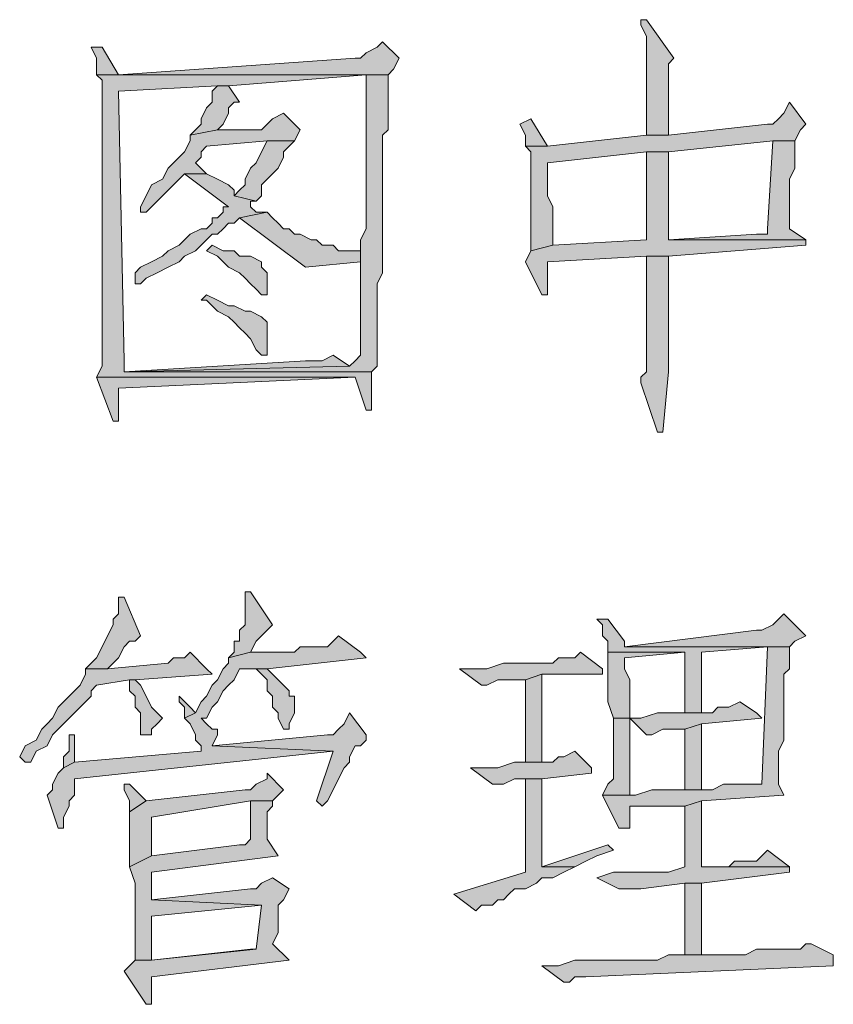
# Model space of a CAD drawing. Extents: x 566443 to 590371, y 3845226 to 3876576.
# Tile 20 of 221: x 586406 to 586412, y 3853882 to 3853890. Entities that reach past the tile are written whole.
import ezdxf

# ---------------------------------------------------------------- set-up
doc = ezdxf.new("R2010")
doc.units = 0
doc.layers.add('C00-00-00', color=7, linetype='CONTINUOUS')

msp = doc.modelspace()

# ---------------------------------------------------------------- hatches: boundary and pattern name
at = {"layer": 'C00-00-00'}
h = msp.add_hatch(color=256, dxfattribs=at)
h.dxf.hatch_style = 2
h.paths.add_polyline_path([(586410.5222, 3853889.7673), (586410.4799, 3853889.7673), (586410.4799, 3853889.7249), (586410.5222, 3853889.6403), (586410.5222, 3853888.8783), (586410.6916, 3853888.8783), (586410.6916, 3853889.0899), (586410.6916, 3853889.1323), (586410.6916, 3853889.4286), (586410.7339, 3853889.4709)])
h = msp.add_hatch(color=256, dxfattribs=at)
h.dxf.hatch_style = 2
h.paths.add_polyline_path([(586406.3312, 3853889.5556), (586406.2466, 3853889.5556), (586406.2889, 3853889.4709), (586406.2889, 3853889.3439), (586408.3632, 3853889.3439), (586408.3632, 3853888.1586), (586408.3209, 3853888.0739), (586408.3209, 3853887.6083), (586408.3209, 3853887.5659), (586408.3209, 3853887.1849), (586408.2786, 3853887.1426), (586408.2362, 3853887.1003), (586406.5006, 3853887.0579), (586408.4056, 3853887.0579), (586408.4479, 3853887.1003), (586408.4479, 3853887.7353), (586408.4902, 3853887.8199), (586408.4902, 3853888.8783), (586408.5326, 3853888.9206), (586408.5326, 3853889.3439), (586406.4582, 3853889.3439)])
h = msp.add_hatch(color=256, dxfattribs=at)
h.dxf.hatch_style = 2
h.paths.add_polyline_path([(586408.4902, 3853889.5979), (586408.4479, 3853889.5556), (586408.3632, 3853889.5133), (586408.3209, 3853889.4709), (586408.2786, 3853889.4709), (586406.4582, 3853889.3439), (586408.5326, 3853889.3439), (586408.5749, 3853889.3863), (586408.6172, 3853889.4709)])
h = msp.add_hatch(color=256, dxfattribs=at)
h.dxf.hatch_style = 2
h.paths.add_polyline_path([(586406.2889, 3853889.3439), (586406.3312, 3853889.3016), (586406.3312, 3853887.5659), (586406.3312, 3853887.4813), (586406.3312, 3853887.1003), (586406.2889, 3853887.0156), (586408.2786, 3853887.0156), (586408.3632, 3853886.7616), (586408.4056, 3853886.7616), (586408.4056, 3853886.8039), (586408.4056, 3853887.0579), (586406.5006, 3853887.0579), (586406.5006, 3853887.1426), (586406.4582, 3853889.2169), (586407.2202, 3853889.2593), (586407.3049, 3853889.2593), (586408.3632, 3853889.3439)])
h = msp.add_hatch(color=256, dxfattribs=at)
h.dxf.hatch_style = 2
h.paths.add_polyline_path([(586407.3049, 3853889.2593), (586407.2202, 3853889.2593), (586407.1779, 3853889.2169), (586407.1779, 3853889.1323), (586407.1356, 3853889.0899), (586407.0932, 3853889.0053), (586407.0932, 3853888.9629), (586407.0509, 3853888.9206), (586407.0086, 3853888.8783), (586407.2202, 3853888.9206), (586407.2626, 3853888.9629), (586407.3049, 3853889.0476), (586407.3049, 3853889.0899), (586407.3472, 3853889.1323), (586407.3896, 3853889.1323)])
h = msp.add_hatch(color=256, dxfattribs=at)
h.dxf.hatch_style = 2
h.paths.add_polyline_path([(586411.6229, 3853889.1323), (586411.5806, 3853889.0476), (586411.5382, 3853889.0053), (586411.4959, 3853888.9629), (586411.4536, 3853888.9629), (586410.6916, 3853888.8783), (586410.5222, 3853888.8783), (586409.7602, 3853888.7936), (586409.5909, 3853888.7936), (586409.6332, 3853888.7513), (586409.6332, 3853887.9893), (586409.8026, 3853888.0316), (586409.8026, 3853888.3279), (586409.7602, 3853888.4126), (586409.7602, 3853888.6666), (586410.5222, 3853888.7513), (586410.6916, 3853888.7513), (586411.4959, 3853888.8359), (586411.6652, 3853888.8359), (586411.7076, 3853888.9206), (586411.7499, 3853888.9629)])
h = msp.add_hatch(color=256, dxfattribs=at)
h.dxf.hatch_style = 2
h.paths.add_polyline_path([(586407.7282, 3853889.0476), (586407.6436, 3853889.0053), (586407.6012, 3853888.9629), (586407.5589, 3853888.9206), (586407.2202, 3853888.9206), (586407.0086, 3853888.8783), (586407.0086, 3853888.8359), (586406.9662, 3853888.7513), (586406.9239, 3853888.7089), (586406.8816, 3853888.6666), (586406.8392, 3853888.6243), (586406.7969, 3853888.5396), (586406.7122, 3853888.4973), (586406.6699, 3853888.4126), (586406.6276, 3853888.3279), (586406.6276, 3853888.2856), (586406.6699, 3853888.2856), (586406.7122, 3853888.3279), (586406.7969, 3853888.4126), (586406.8392, 3853888.4549), (586406.8816, 3853888.4973), (586406.9662, 3853888.5819), (586407.1356, 3853888.5819), (586407.0509, 3853888.6666), (586407.0932, 3853888.7089), (586407.0932, 3853888.7513), (586407.1356, 3853888.7936), (586407.6012, 3853888.8359), (586407.8129, 3853888.8359), (586407.8552, 3853888.9206)])
h = msp.add_hatch(color=256, dxfattribs=at)
h.dxf.hatch_style = 2
h.paths.add_polyline_path([(586409.6332, 3853889.0053), (586409.5486, 3853888.9629), (586409.5909, 3853888.8783), (586409.5909, 3853888.7936), (586409.7602, 3853888.7936)])
h = msp.add_hatch(color=256, dxfattribs=at)
h.dxf.hatch_style = 2
h.paths.add_polyline_path([(586407.8129, 3853888.8359), (586407.6012, 3853888.8359), (586407.5589, 3853888.7513), (586407.5166, 3853888.6666), (586407.4742, 3853888.6243), (586407.4319, 3853888.5396), (586407.4319, 3853888.4973), (586407.3896, 3853888.4549), (586407.3472, 3853888.4126), (586407.5166, 3853888.3703), (586407.5589, 3853888.4126), (586407.5589, 3853888.4973), (586407.6012, 3853888.5396), (586407.6436, 3853888.5819), (586407.6859, 3853888.6243), (586407.7282, 3853888.7089), (586407.7282, 3853888.7513), (586407.7706, 3853888.7936)])
h = msp.add_hatch(color=256, dxfattribs=at)
h.dxf.hatch_style = 2
h.paths.add_polyline_path([(586411.6652, 3853888.8359), (586411.4959, 3853888.8359), (586411.4536, 3853888.1586), (586411.4536, 3853888.1163), (586411.3689, 3853888.1163), (586410.6916, 3853888.0739), (586411.7499, 3853888.0739), (586411.6229, 3853888.1586), (586411.6229, 3853888.5396), (586411.6652, 3853888.6243)])
h = msp.add_hatch(color=256, dxfattribs=at)
h.dxf.hatch_style = 2
h.paths.add_polyline_path([(586410.6916, 3853888.7513), (586410.5222, 3853888.7513), (586410.5222, 3853888.6666), (586410.5222, 3853888.0739), (586409.8026, 3853888.0316), (586409.6332, 3853887.9893), (586409.5909, 3853887.9046), (586409.7179, 3853887.6506), (586409.7602, 3853887.6506), (586409.7602, 3853887.7353), (586409.7602, 3853887.9046), (586410.5222, 3853887.9469), (586410.6916, 3853887.9469), (586411.7499, 3853888.0316), (586411.7499, 3853888.0739), (586410.6916, 3853888.0739), (586410.6916, 3853888.3279), (586410.6916, 3853888.4126)])
h = msp.add_hatch(color=256, dxfattribs=at)
h.dxf.hatch_style = 2
h.paths.add_polyline_path([(586407.1356, 3853888.5819), (586406.9662, 3853888.5819), (586407.3049, 3853888.3279), (586407.2626, 3853888.3279), (586407.2626, 3853888.2856), (586407.2202, 3853888.2433), (586407.1779, 3853888.2433), (586407.1779, 3853888.2009), (586407.1356, 3853888.1586), (586407.0932, 3853888.1586), (586407.0086, 3853888.1163), (586406.9662, 3853888.0739), (586406.9239, 3853888.0316), (586406.8392, 3853887.9893), (586406.7969, 3853887.9469), (586406.7122, 3853887.9046), (586406.6276, 3853887.8623), (586406.5852, 3853887.8199), (586406.5852, 3853887.7353), (586406.6276, 3853887.7353), (586406.6699, 3853887.7776), (586406.7546, 3853887.8199), (586406.8392, 3853887.8623), (586406.9239, 3853887.9046), (586406.9662, 3853887.9469), (586407.0509, 3853887.9893), (586407.0932, 3853888.0316), (586407.1356, 3853888.0739), (586407.1779, 3853888.1163), (586407.2202, 3853888.1163), (586407.2626, 3853888.1586), (586407.3049, 3853888.2009), (586407.3472, 3853888.2009), (586407.3896, 3853888.2433), (586407.6012, 3853888.2856), (586407.5166, 3853888.2856), (586407.4742, 3853888.3279), (586407.4742, 3853888.3703), (586407.5166, 3853888.3703), (586407.3472, 3853888.4126), (586407.3472, 3853888.4549), (586407.3049, 3853888.4973), (586407.2202, 3853888.5396)])
h = msp.add_hatch(color=256, dxfattribs=at)
h.dxf.hatch_style = 2
h.paths.add_polyline_path([(586407.6012, 3853888.2856), (586407.3896, 3853888.2433), (586407.8976, 3853887.8623), (586408.3209, 3853887.9046), (586408.3209, 3853887.9893), (586408.2362, 3853887.9893), (586408.1516, 3853887.9893), (586408.1092, 3853888.0316), (586408.0246, 3853888.0316), (586407.9822, 3853888.0739), (586407.9399, 3853888.0739), (586407.8552, 3853888.1163), (586407.8129, 3853888.1163), (586407.7706, 3853888.1586), (586407.7282, 3853888.1586), (586407.6859, 3853888.2009), (586407.6436, 3853888.2433)])
h = msp.add_hatch(color=256, dxfattribs=at)
h.dxf.hatch_style = 2
h.paths.add_polyline_path([(586407.1779, 3853888.0316), (586407.1356, 3853887.9893), (586407.2202, 3853887.9469), (586407.2626, 3853887.9046), (586407.3049, 3853887.8623), (586407.3896, 3853887.8199), (586407.4319, 3853887.7776), (586407.4742, 3853887.7353), (586407.5166, 3853887.6929), (586407.5589, 3853887.6506), (586407.6012, 3853887.6506), (586407.6012, 3853887.6929), (586407.6012, 3853887.8199), (586407.5589, 3853887.8623), (586407.5589, 3853887.9046), (586407.4742, 3853887.9469), (586407.3896, 3853887.9469), (586407.3472, 3853887.9893), (586407.2626, 3853887.9893)])
h = msp.add_hatch(color=256, dxfattribs=at)
h.dxf.hatch_style = 2
h.paths.add_polyline_path([(586410.6916, 3853887.9469), (586410.5222, 3853887.9469), (586410.5222, 3853887.8623), (586410.5222, 3853887.0579), (586410.4799, 3853887.0156), (586410.4799, 3853886.9733), (586410.6069, 3853886.5923), (586410.6492, 3853886.5923), (586410.6916, 3853887.0579), (586410.6916, 3853887.2273), (586410.6916, 3853887.3119)])
h = msp.add_hatch(color=256, dxfattribs=at)
h.dxf.hatch_style = 2
h.paths.add_polyline_path([(586407.1356, 3853887.6506), (586407.0932, 3853887.6083), (586407.1356, 3853887.6083), (586407.1779, 3853887.5659), (586407.2202, 3853887.5236), (586407.3049, 3853887.4813), (586407.3472, 3853887.4389), (586407.3896, 3853887.3966), (586407.4319, 3853887.3543), (586407.4742, 3853887.3119), (586407.5166, 3853887.2273), (586407.5589, 3853887.1849), (586407.6012, 3853887.1849), (586407.6012, 3853887.2696), (586407.6012, 3853887.4389), (586407.5589, 3853887.4813), (586407.4742, 3853887.5236), (586407.4319, 3853887.5236), (586407.3472, 3853887.5659), (586407.3049, 3853887.5659), (586407.2202, 3853887.6083)])
h = msp.add_hatch(color=256, dxfattribs=at)
h.dxf.hatch_style = 2
h.paths.add_polyline_path([(586408.1092, 3853887.1849), (586408.0246, 3853887.1426), (586407.8976, 3853887.1426), (586406.5006, 3853887.0579), (586408.2362, 3853887.1003)])
h = msp.add_hatch(color=256, dxfattribs=at)
h.dxf.hatch_style = 2
h.paths.add_polyline_path([(586406.2889, 3853887.0156), (586406.4159, 3853886.6769), (586406.4582, 3853886.6769), (586406.4582, 3853886.9309), (586408.2786, 3853887.0156)])
h = msp.add_hatch(color=256, dxfattribs=at)
h.dxf.hatch_style = 2
h.paths.add_polyline_path([(586406.4582, 3853885.3223), (586406.4582, 3853885.1953), (586406.4159, 3853885.1529), (586406.4159, 3853885.1106), (586406.3736, 3853885.0259), (586406.3312, 3853884.9413), (586406.2889, 3853884.8566), (586406.2466, 3853884.8143), (586406.2042, 3853884.7719), (586406.3736, 3853884.7719), (586406.4159, 3853884.8143), (586406.4582, 3853884.8566), (586406.5006, 3853884.9413), (586406.5429, 3853884.9836), (586406.5852, 3853884.9836), (586406.6276, 3853885.0259), (586406.5006, 3853885.3223)])
h = msp.add_hatch(color=256, dxfattribs=at)
h.dxf.hatch_style = 2
h.paths.add_polyline_path([(586407.4742, 3853885.3646), (586407.4319, 3853885.3646), (586407.4319, 3853885.3223), (586407.4319, 3853885.1106), (586407.3896, 3853885.0683), (586407.3896, 3853884.9836), (586407.3472, 3853884.9836), (586407.3472, 3853884.8989), (586407.3049, 3853884.8566), (586407.4742, 3853884.8989), (586407.5166, 3853884.9836), (586407.5589, 3853885.0259), (586407.6012, 3853885.0683), (586407.6436, 3853885.1106)])
h = msp.add_hatch(color=256, dxfattribs=at)
h.dxf.hatch_style = 2
h.paths.add_polyline_path([(586410.2259, 3853885.1529), (586410.1412, 3853885.1529), (586410.1836, 3853885.1106), (586410.1836, 3853885.0259), (586410.2259, 3853884.9836), (586410.2259, 3853884.8989), (586410.8186, 3853884.8989), (586410.8186, 3853884.4333), (586410.9456, 3853884.4333), (586410.9456, 3853884.8989), (586411.4536, 3853884.9413), (586411.6229, 3853884.9413), (586410.3529, 3853884.9413), (586410.3529, 3853884.9836)])
h = msp.add_hatch(color=256, dxfattribs=at)
h.dxf.hatch_style = 2
h.paths.add_polyline_path([(586411.5806, 3853885.1953), (586411.5382, 3853885.1529), (586411.4959, 3853885.1106), (586411.4112, 3853885.0683), (586411.3689, 3853885.0683), (586410.3529, 3853884.9413), (586411.6229, 3853884.9413), (586411.6652, 3853884.9836), (586411.7499, 3853885.0259)])
h = msp.add_hatch(color=256, dxfattribs=at)
h.dxf.hatch_style = 2
h.paths.add_polyline_path([(586408.1516, 3853885.0259), (586408.1092, 3853884.9836), (586408.0669, 3853884.9413), (586407.8552, 3853884.9413), (586407.8129, 3853884.8989), (586407.4742, 3853884.8989), (586407.3049, 3853884.8566), (586407.3049, 3853884.8143), (586407.2626, 3853884.7719), (586407.2202, 3853884.6873), (586407.1779, 3853884.6449), (586407.1356, 3853884.5603), (586407.0932, 3853884.5179), (586407.0509, 3853884.4333), (586406.9662, 3853884.3909), (586407.0086, 3853884.3486), (586407.0509, 3853884.2639), (586407.0509, 3853884.2216), (586407.0932, 3853884.1793), (586407.0932, 3853884.1369), (586406.1196, 3853884.0523), (586406.0349, 3853884.0099), (586405.9926, 3853883.9676), (586405.9502, 3853883.8829), (586405.9502, 3853883.8406), (586405.9079, 3853883.7983), (586405.9926, 3853883.5443), (586406.0349, 3853883.5443), (586406.0349, 3853883.6289), (586406.0772, 3853883.7136), (586406.0772, 3853883.7559), (586406.1196, 3853883.7983), (586406.1196, 3853883.9253), (586408.1092, 3853884.1369), (586407.1779, 3853884.1793), (586407.2202, 3853884.2639), (586407.2202, 3853884.3063), (586407.1779, 3853884.3063), (586407.1356, 3853884.3486), (586407.0932, 3853884.3909), (586407.1356, 3853884.3909), (586407.1779, 3853884.4756), (586407.2202, 3853884.5179), (586407.2626, 3853884.6026), (586407.3049, 3853884.6449), (586407.3472, 3853884.6873), (586407.3896, 3853884.7719), (586407.6012, 3853884.7719), (586408.3632, 3853884.8566), (586408.3209, 3853884.8989)])
h = msp.add_hatch(color=256, dxfattribs=at)
h.dxf.hatch_style = 2
h.paths.add_polyline_path([(586411.6229, 3853884.9413), (586411.4536, 3853884.9413), (586411.4112, 3853883.8829), (586411.1149, 3853883.8829), (586411.0302, 3853883.8406), (586410.5646, 3853883.8406), (586410.4376, 3853883.7983), (586410.1836, 3853883.7983), (586410.3106, 3853883.5443), (586410.3952, 3853883.5443), (586410.3952, 3853883.5866), (586410.3952, 3853883.7136), (586410.8186, 3853883.7136), (586410.9456, 3853883.7559), (586411.5806, 3853883.7983), (586411.5382, 3853883.8829), (586411.5382, 3853884.1369), (586411.5806, 3853884.2216), (586411.5806, 3853884.7296), (586411.6229, 3853884.7719)])
h = msp.add_hatch(color=256, dxfattribs=at)
h.dxf.hatch_style = 2
h.paths.add_polyline_path([(586407.0086, 3853884.8989), (586406.9662, 3853884.8566), (586406.8816, 3853884.8566), (586406.8392, 3853884.8143), (586406.3736, 3853884.7719), (586406.2042, 3853884.7719), (586406.2042, 3853884.7296), (586406.1619, 3853884.6449), (586406.1196, 3853884.6026), (586406.0772, 3853884.5603), (586406.0349, 3853884.5179), (586405.9926, 3853884.4756), (586405.9502, 3853884.3909), (586405.9079, 3853884.3486), (586405.8656, 3853884.3063), (586405.8232, 3853884.2216), (586405.7386, 3853884.1793), (586405.6962, 3853884.0946), (586405.7386, 3853884.0523), (586405.7809, 3853884.0523), (586405.8232, 3853884.1369), (586405.9079, 3853884.1793), (586405.9502, 3853884.2639), (586405.9926, 3853884.3063), (586406.0349, 3853884.3486), (586406.1196, 3853884.4333), (586406.1619, 3853884.4756), (586406.2042, 3853884.5179), (586406.2466, 3853884.5603), (586406.2466, 3853884.6026), (586406.2889, 3853884.6449), (586406.5429, 3853884.6873), (586406.5852, 3853884.6873), (586407.1779, 3853884.7296), (586407.1356, 3853884.7719)])
h = msp.add_hatch(color=256, dxfattribs=at)
h.dxf.hatch_style = 2
h.paths.add_polyline_path([(586410.0142, 3853884.8989), (586409.9719, 3853884.8566), (586409.8449, 3853884.8566), (586409.8026, 3853884.8143), (586409.4216, 3853884.8143), (586409.2946, 3853884.7719), (586409.0829, 3853884.7719), (586409.2522, 3853884.6449), (586409.2946, 3853884.6449), (586409.3792, 3853884.6873), (586409.5909, 3853884.6873), (586409.7179, 3853884.7296), (586410.1836, 3853884.7296), (586410.1836, 3853884.7719)])
h = msp.add_hatch(color=256, dxfattribs=at)
h.dxf.hatch_style = 2
h.paths.add_polyline_path([(586410.2259, 3853884.8989), (586410.2259, 3853884.5179), (586410.2682, 3853884.3909), (586410.3952, 3853884.3909), (586410.3952, 3853884.4333), (586410.3952, 3853884.6873), (586410.3529, 3853884.7719), (586410.3529, 3853884.8566), (586410.8186, 3853884.8989)])
h = msp.add_hatch(color=256, dxfattribs=at)
h.dxf.hatch_style = 2
h.paths.add_polyline_path([(586407.6012, 3853884.7719), (586407.5166, 3853884.7719), (586407.5589, 3853884.7296), (586407.6012, 3853884.6873), (586407.6012, 3853884.6026), (586407.6436, 3853884.5603), (586407.6436, 3853884.4756), (586407.6859, 3853884.4333), (586407.6859, 3853884.3909), (586407.7282, 3853884.3063), (586407.7706, 3853884.3063), (586407.7706, 3853884.3486), (586407.8129, 3853884.4333), (586407.8129, 3853884.5603), (586407.7706, 3853884.5603), (586407.7706, 3853884.6026), (586407.6859, 3853884.6873), (586407.6436, 3853884.7296)])
h = msp.add_hatch(color=256, dxfattribs=at)
h.dxf.hatch_style = 2
h.paths.add_polyline_path([(586406.5852, 3853884.6873), (586406.5429, 3853884.6873), (586406.5429, 3853884.6026), (586406.5852, 3853884.5603), (586406.5852, 3853884.4756), (586406.6276, 3853884.4333), (586406.6276, 3853884.2639), (586406.7122, 3853884.2639), (586406.7122, 3853884.3063), (586406.7546, 3853884.3486), (586406.7969, 3853884.3909), (586406.7546, 3853884.4333), (586406.7122, 3853884.4756), (586406.6699, 3853884.5603), (586406.6276, 3853884.6449)])
h = msp.add_hatch(color=256, dxfattribs=at)
h.dxf.hatch_style = 2
h.paths.add_polyline_path([(586409.7179, 3853884.7296), (586409.5909, 3853884.6873), (586409.5909, 3853884.0523), (586409.7179, 3853884.0523)])
h = msp.add_hatch(color=256, dxfattribs=at)
h.dxf.hatch_style = 2
h.paths.add_polyline_path([(586406.9239, 3853884.5603), (586406.9239, 3853884.5179), (586406.9662, 3853884.4756), (586406.9662, 3853884.3909), (586407.0509, 3853884.4333), (586407.0086, 3853884.4756)])
h = msp.add_hatch(color=256, dxfattribs=at)
h.dxf.hatch_style = 2
h.paths.add_polyline_path([(586411.2419, 3853884.5179), (586411.1572, 3853884.4756), (586411.0726, 3853884.4756), (586411.0302, 3853884.4333), (586410.6069, 3853884.4333), (586410.4799, 3853884.3909), (586410.2682, 3853884.3909), (586410.3952, 3853884.3909), (586410.5222, 3853884.2639), (586410.5646, 3853884.2639), (586410.6492, 3853884.3063), (586410.8186, 3853884.3063), (586410.9456, 3853884.3486), (586411.4112, 3853884.3909), (586411.3689, 3853884.4333)])
h = msp.add_hatch(color=256, dxfattribs=at)
h.dxf.hatch_style = 2
h.paths.add_polyline_path([(586408.2362, 3853884.4333), (586408.1939, 3853884.3486), (586408.1516, 3853884.3063), (586408.1092, 3853884.2639), (586408.0669, 3853884.2639), (586407.1779, 3853884.1793), (586408.1092, 3853884.1369), (586407.9822, 3853883.7559), (586408.0246, 3853883.7136), (586408.0669, 3853883.7559), (586408.1092, 3853883.8406), (586408.1516, 3853883.9253), (586408.1939, 3853884.0099), (586408.2362, 3853884.0523), (586408.2362, 3853884.0946), (586408.2786, 3853884.1793), (586408.3209, 3853884.1793), (586408.3632, 3853884.2216), (586408.3632, 3853884.2639)])
h = msp.add_hatch(color=256, dxfattribs=at)
h.dxf.hatch_style = 2
h.paths.add_polyline_path([(586410.2682, 3853884.3909), (586410.2682, 3853883.9253), (586410.2259, 3853883.8829), (586410.1836, 3853883.7983), (586410.3952, 3853883.7983), (586410.3952, 3853883.8406), (586410.3952, 3853884.3909)])
h = msp.add_hatch(color=256, dxfattribs=at)
h.dxf.hatch_style = 2
h.paths.add_polyline_path([(586410.9456, 3853884.3486), (586410.8186, 3853884.3063), (586410.8186, 3853883.8406), (586410.9456, 3853883.8406)])
h = msp.add_hatch(color=256, dxfattribs=at)
h.dxf.hatch_style = 2
h.paths.add_polyline_path([(586406.1196, 3853884.2639), (586406.0772, 3853884.2639), (586406.0772, 3853884.2216), (586406.0772, 3853884.1369), (586406.0349, 3853884.0946), (586406.0349, 3853884.0099), (586406.1196, 3853884.0523)])
h = msp.add_hatch(color=256, dxfattribs=at)
h.dxf.hatch_style = 2
h.paths.add_polyline_path([(586409.9719, 3853884.1369), (586409.8872, 3853884.0946), (586409.8449, 3853884.0946), (586409.8026, 3853884.0523), (586409.5062, 3853884.0523), (586409.3792, 3853884.0099), (586409.1676, 3853884.0099), (586409.3369, 3853883.8829), (586409.4216, 3853883.8829), (586409.5062, 3853883.9253), (586409.7179, 3853883.9253), (586410.0989, 3853883.9676), (586410.0989, 3853884.0099)])
h = msp.add_hatch(color=256, dxfattribs=at)
h.dxf.hatch_style = 2
h.paths.add_polyline_path([(586407.6012, 3853883.9676), (586407.6012, 3853883.9253), (586407.5166, 3853883.8829), (586407.4742, 3853883.8406), (586407.4319, 3853883.8406), (586406.6699, 3853883.7559), (586406.5429, 3853883.6713), (586406.5429, 3853883.2479), (586406.7122, 3853883.3326), (586406.7122, 3853883.6289), (586407.4742, 3853883.7559), (586407.6436, 3853883.7559), (586407.7282, 3853883.8406)])
h = msp.add_hatch(color=256, dxfattribs=at)
h.dxf.hatch_style = 2
h.paths.add_polyline_path([(586406.5429, 3853883.8829), (586406.5006, 3853883.8829), (586406.5006, 3853883.8406), (586406.5429, 3853883.7559), (586406.5429, 3853883.6713), (586406.6699, 3853883.7559)])
h = msp.add_hatch(color=256, dxfattribs=at)
h.dxf.hatch_style = 2
h.paths.add_polyline_path([(586409.7179, 3853883.9253), (586409.5909, 3853883.9253), (586409.5909, 3853883.2056), (586409.0406, 3853883.0363), (586409.2099, 3853882.9093), (586409.2522, 3853882.9516), (586409.3369, 3853882.9516), (586409.3792, 3853882.9939), (586409.4216, 3853882.9939), (586409.4639, 3853883.0363), (586409.5062, 3853883.0786), (586409.5909, 3853883.0786), (586409.6756, 3853883.1209), (586409.7179, 3853883.1633), (586409.8026, 3853883.1633), (586409.8872, 3853883.2056), (586409.9719, 3853883.2479), (586409.7179, 3853883.2479)])
h = msp.add_hatch(color=256, dxfattribs=at)
h.dxf.hatch_style = 2
h.paths.add_polyline_path([(586407.6436, 3853883.7559), (586407.4742, 3853883.7559), (586407.4742, 3853883.4596), (586407.4319, 3853883.4173), (586407.3896, 3853883.4173), (586406.7122, 3853883.3326), (586406.5429, 3853883.2479), (586406.5852, 3853883.1209), (586406.5852, 3853882.5283), (586406.7122, 3853882.5283), (586406.7122, 3853882.8669), (586407.5589, 3853882.9516), (586406.7122, 3853882.9939), (586406.7122, 3853883.2056), (586407.6859, 3853883.3326), (586407.6012, 3853883.4596), (586407.6012, 3853883.6713), (586407.6436, 3853883.7136)])
h = msp.add_hatch(color=256, dxfattribs=at)
h.dxf.hatch_style = 2
h.paths.add_polyline_path([(586410.9456, 3853883.7559), (586410.8186, 3853883.7136), (586410.8186, 3853883.2479), (586410.6916, 3853883.2056), (586410.2682, 3853883.2056), (586410.1412, 3853883.1633), (586410.3106, 3853883.0786), (586410.4799, 3853883.0786), (586410.8186, 3853883.1209), (586410.9456, 3853883.1209), (586411.6229, 3853883.2056), (586411.6229, 3853883.2479), (586410.9456, 3853883.2479)])
h = msp.add_hatch(color=256, dxfattribs=at)
h.dxf.hatch_style = 2
h.paths.add_polyline_path([(586410.2259, 3853883.4173), (586409.7179, 3853883.2479), (586409.9719, 3853883.2479), (586410.0566, 3853883.2903), (586410.1412, 3853883.3326), (586410.2682, 3853883.3749)])
h = msp.add_hatch(color=256, dxfattribs=at)
h.dxf.hatch_style = 2
h.paths.add_polyline_path([(586411.4536, 3853883.3749), (586411.4112, 3853883.3326), (586411.3689, 3853883.2903), (586411.1996, 3853883.2903), (586411.1572, 3853883.2479), (586410.9456, 3853883.2479), (586411.6229, 3853883.2479)])
h = msp.add_hatch(color=256, dxfattribs=at)
h.dxf.hatch_style = 2
h.paths.add_polyline_path([(586407.6436, 3853883.1633), (586407.5589, 3853883.1209), (586407.5166, 3853883.0786), (586407.4742, 3853883.0786), (586406.7122, 3853882.9939), (586407.5589, 3853882.9516), (586407.5166, 3853882.6129), (586406.7122, 3853882.5283), (586406.5852, 3853882.5283), (586406.5006, 3853882.4436), (586406.6699, 3853882.1896), (586406.7122, 3853882.1896), (586406.7122, 3853882.2319), (586406.7122, 3853882.4013), (586407.7706, 3853882.5283), (586407.6436, 3853882.6553), (586407.6859, 3853882.7399), (586407.6859, 3853882.8246), (586407.6859, 3853882.8669), (586407.6859, 3853882.9516), (586407.7282, 3853882.9939), (586407.7706, 3853883.0786)])
h = msp.add_hatch(color=256, dxfattribs=at)
h.dxf.hatch_style = 2
h.paths.add_polyline_path([(586410.9456, 3853882.5706), (586410.9456, 3853883.1209), (586410.8186, 3853883.1209), (586410.8186, 3853882.5706)])
h = msp.add_hatch(color=256, dxfattribs=at)
h.dxf.hatch_style = 2
h.paths.add_polyline_path([(586411.7922, 3853882.6553), (586411.7499, 3853882.6553), (586411.7076, 3853882.6129), (586411.3689, 3853882.6129), (586411.2842, 3853882.5706), (586410.6916, 3853882.5706), (586410.6069, 3853882.5283), (586409.9719, 3853882.5283), (586409.8449, 3853882.4859), (586409.7179, 3853882.4859), (586409.8872, 3853882.3589), (586409.9296, 3853882.3589), (586409.9719, 3853882.4013), (586410.0566, 3853882.4013), (586411.9616, 3853882.4859), (586411.9616, 3853882.5706)])
h = msp.add_hatch(color=256, dxfattribs=at)
h.dxf.hatch_style = 2
h.paths.add_polyline_path([(586407.4742, 3853882.6129), (586406.7122, 3853882.5283), (586407.5166, 3853882.6129)])

# ---------------------------------------------------------------- linework, layer by layer
at = {"layer": 'C00-00-00', "lineweight": 0}
for points in [[(586410.5222, 3853889.7673), (586410.4799, 3853889.7673), (586410.4799, 3853889.7249), (586410.5222, 3853889.6403), (586410.5222, 3853888.8783), (586410.6916, 3853888.8783), (586410.6916, 3853889.0899), (586410.6916, 3853889.1323), (586410.6916, 3853889.4286), (586410.7339, 3853889.4709)], [(586406.3312, 3853889.5556), (586406.2466, 3853889.5556), (586406.2889, 3853889.4709), (586406.2889, 3853889.3439), (586408.3632, 3853889.3439), (586408.3632, 3853888.1586), (586408.3209, 3853888.0739), (586408.3209, 3853887.6083), (586408.3209, 3853887.5659), (586408.3209, 3853887.1849), (586408.2786, 3853887.1426), (586408.2362, 3853887.1003), (586406.5006, 3853887.0579), (586408.4056, 3853887.0579), (586408.4479, 3853887.1003), (586408.4479, 3853887.7353), (586408.4902, 3853887.8199), (586408.4902, 3853888.8783), (586408.5326, 3853888.9206), (586408.5326, 3853889.3439), (586406.4582, 3853889.3439)], [(586408.4902, 3853889.5979), (586408.4479, 3853889.5556), (586408.3632, 3853889.5133), (586408.3209, 3853889.4709), (586408.2786, 3853889.4709), (586406.4582, 3853889.3439), (586408.5326, 3853889.3439), (586408.5749, 3853889.3863), (586408.6172, 3853889.4709)], [(586406.2889, 3853889.3439), (586406.3312, 3853889.3016), (586406.3312, 3853887.5659), (586406.3312, 3853887.4813), (586406.3312, 3853887.1003), (586406.2889, 3853887.0156), (586408.2786, 3853887.0156), (586408.3632, 3853886.7616), (586408.4056, 3853886.7616), (586408.4056, 3853886.8039), (586408.4056, 3853887.0579), (586406.5006, 3853887.0579), (586406.5006, 3853887.1426), (586406.4582, 3853889.2169), (586407.2202, 3853889.2593), (586407.3049, 3853889.2593), (586408.3632, 3853889.3439)], [(586407.3049, 3853889.2593), (586407.2202, 3853889.2593), (586407.1779, 3853889.2169), (586407.1779, 3853889.1323), (586407.1356, 3853889.0899), (586407.0932, 3853889.0053), (586407.0932, 3853888.9629), (586407.0509, 3853888.9206), (586407.0086, 3853888.8783), (586407.2202, 3853888.9206), (586407.2626, 3853888.9629), (586407.3049, 3853889.0476), (586407.3049, 3853889.0899), (586407.3472, 3853889.1323), (586407.3896, 3853889.1323)], [(586411.6229, 3853889.1323), (586411.5806, 3853889.0476), (586411.5382, 3853889.0053), (586411.4959, 3853888.9629), (586411.4536, 3853888.9629), (586410.6916, 3853888.8783), (586410.5222, 3853888.8783), (586409.7602, 3853888.7936), (586409.5909, 3853888.7936), (586409.6332, 3853888.7513), (586409.6332, 3853887.9893), (586409.8026, 3853888.0316), (586409.8026, 3853888.3279), (586409.7602, 3853888.4126), (586409.7602, 3853888.6666), (586410.5222, 3853888.7513), (586410.6916, 3853888.7513), (586411.4959, 3853888.8359), (586411.6652, 3853888.8359), (586411.7076, 3853888.9206), (586411.7499, 3853888.9629)], [(586407.7282, 3853889.0476), (586407.6436, 3853889.0053), (586407.6012, 3853888.9629), (586407.5589, 3853888.9206), (586407.2202, 3853888.9206), (586407.0086, 3853888.8783), (586407.0086, 3853888.8359), (586406.9662, 3853888.7513), (586406.9239, 3853888.7089), (586406.8816, 3853888.6666), (586406.8392, 3853888.6243), (586406.7969, 3853888.5396), (586406.7122, 3853888.4973), (586406.6699, 3853888.4126), (586406.6276, 3853888.3279), (586406.6276, 3853888.2856), (586406.6699, 3853888.2856), (586406.7122, 3853888.3279), (586406.7969, 3853888.4126), (586406.8392, 3853888.4549), (586406.8816, 3853888.4973), (586406.9662, 3853888.5819), (586407.1356, 3853888.5819), (586407.0509, 3853888.6666), (586407.0932, 3853888.7089), (586407.0932, 3853888.7513), (586407.1356, 3853888.7936), (586407.6012, 3853888.8359), (586407.8129, 3853888.8359), (586407.8552, 3853888.9206)], [(586409.6332, 3853889.0053), (586409.5486, 3853888.9629), (586409.5909, 3853888.8783), (586409.5909, 3853888.7936), (586409.7602, 3853888.7936)], [(586407.8129, 3853888.8359), (586407.6012, 3853888.8359), (586407.5589, 3853888.7513), (586407.5166, 3853888.6666), (586407.4742, 3853888.6243), (586407.4319, 3853888.5396), (586407.4319, 3853888.4973), (586407.3896, 3853888.4549), (586407.3472, 3853888.4126), (586407.5166, 3853888.3703), (586407.5589, 3853888.4126), (586407.5589, 3853888.4973), (586407.6012, 3853888.5396), (586407.6436, 3853888.5819), (586407.6859, 3853888.6243), (586407.7282, 3853888.7089), (586407.7282, 3853888.7513), (586407.7706, 3853888.7936)], [(586411.6652, 3853888.8359), (586411.4959, 3853888.8359), (586411.4536, 3853888.1586), (586411.4536, 3853888.1163), (586411.3689, 3853888.1163), (586410.6916, 3853888.0739), (586411.7499, 3853888.0739), (586411.6229, 3853888.1586), (586411.6229, 3853888.5396), (586411.6652, 3853888.6243)], [(586410.6916, 3853888.7513), (586410.5222, 3853888.7513), (586410.5222, 3853888.6666), (586410.5222, 3853888.0739), (586409.8026, 3853888.0316), (586409.6332, 3853887.9893), (586409.5909, 3853887.9046), (586409.7179, 3853887.6506), (586409.7602, 3853887.6506), (586409.7602, 3853887.7353), (586409.7602, 3853887.9046), (586410.5222, 3853887.9469), (586410.6916, 3853887.9469), (586411.7499, 3853888.0316), (586411.7499, 3853888.0739), (586410.6916, 3853888.0739), (586410.6916, 3853888.3279), (586410.6916, 3853888.4126)], [(586407.1356, 3853888.5819), (586406.9662, 3853888.5819), (586407.3049, 3853888.3279), (586407.2626, 3853888.3279), (586407.2626, 3853888.2856), (586407.2202, 3853888.2433), (586407.1779, 3853888.2433), (586407.1779, 3853888.2009), (586407.1356, 3853888.1586), (586407.0932, 3853888.1586), (586407.0086, 3853888.1163), (586406.9662, 3853888.0739), (586406.9239, 3853888.0316), (586406.8392, 3853887.9893), (586406.7969, 3853887.9469), (586406.7122, 3853887.9046), (586406.6276, 3853887.8623), (586406.5852, 3853887.8199), (586406.5852, 3853887.7353), (586406.6276, 3853887.7353), (586406.6699, 3853887.7776), (586406.7546, 3853887.8199), (586406.8392, 3853887.8623), (586406.9239, 3853887.9046), (586406.9662, 3853887.9469), (586407.0509, 3853887.9893), (586407.0932, 3853888.0316), (586407.1356, 3853888.0739), (586407.1779, 3853888.1163), (586407.2202, 3853888.1163), (586407.2626, 3853888.1586), (586407.3049, 3853888.2009), (586407.3472, 3853888.2009), (586407.3896, 3853888.2433), (586407.6012, 3853888.2856), (586407.5166, 3853888.2856), (586407.4742, 3853888.3279), (586407.4742, 3853888.3703), (586407.5166, 3853888.3703), (586407.3472, 3853888.4126), (586407.3472, 3853888.4549), (586407.3049, 3853888.4973), (586407.2202, 3853888.5396)], [(586407.6012, 3853888.2856), (586407.3896, 3853888.2433), (586407.8976, 3853887.8623), (586408.3209, 3853887.9046), (586408.3209, 3853887.9893), (586408.2362, 3853887.9893), (586408.1516, 3853887.9893), (586408.1092, 3853888.0316), (586408.0246, 3853888.0316), (586407.9822, 3853888.0739), (586407.9399, 3853888.0739), (586407.8552, 3853888.1163), (586407.8129, 3853888.1163), (586407.7706, 3853888.1586), (586407.7282, 3853888.1586), (586407.6859, 3853888.2009), (586407.6436, 3853888.2433)], [(586407.1779, 3853888.0316), (586407.1356, 3853887.9893), (586407.2202, 3853887.9469), (586407.2626, 3853887.9046), (586407.3049, 3853887.8623), (586407.3896, 3853887.8199), (586407.4319, 3853887.7776), (586407.4742, 3853887.7353), (586407.5166, 3853887.6929), (586407.5589, 3853887.6506), (586407.6012, 3853887.6506), (586407.6012, 3853887.6929), (586407.6012, 3853887.8199), (586407.5589, 3853887.8623), (586407.5589, 3853887.9046), (586407.4742, 3853887.9469), (586407.3896, 3853887.9469), (586407.3472, 3853887.9893), (586407.2626, 3853887.9893)], [(586410.6916, 3853887.9469), (586410.5222, 3853887.9469), (586410.5222, 3853887.8623), (586410.5222, 3853887.0579), (586410.4799, 3853887.0156), (586410.4799, 3853886.9733), (586410.6069, 3853886.5923), (586410.6492, 3853886.5923), (586410.6916, 3853887.0579), (586410.6916, 3853887.2273), (586410.6916, 3853887.3119)], [(586407.1356, 3853887.6506), (586407.0932, 3853887.6083), (586407.1356, 3853887.6083), (586407.1779, 3853887.5659), (586407.2202, 3853887.5236), (586407.3049, 3853887.4813), (586407.3472, 3853887.4389), (586407.3896, 3853887.3966), (586407.4319, 3853887.3543), (586407.4742, 3853887.3119), (586407.5166, 3853887.2273), (586407.5589, 3853887.1849), (586407.6012, 3853887.1849), (586407.6012, 3853887.2696), (586407.6012, 3853887.4389), (586407.5589, 3853887.4813), (586407.4742, 3853887.5236), (586407.4319, 3853887.5236), (586407.3472, 3853887.5659), (586407.3049, 3853887.5659), (586407.2202, 3853887.6083)], [(586408.1092, 3853887.1849), (586408.0246, 3853887.1426), (586407.8976, 3853887.1426), (586406.5006, 3853887.0579), (586408.2362, 3853887.1003)], [(586406.2889, 3853887.0156), (586406.4159, 3853886.6769), (586406.4582, 3853886.6769), (586406.4582, 3853886.9309), (586408.2786, 3853887.0156)], [(586406.4582, 3853885.3223), (586406.4582, 3853885.1953), (586406.4159, 3853885.1529), (586406.4159, 3853885.1106), (586406.3736, 3853885.0259), (586406.3312, 3853884.9413), (586406.2889, 3853884.8566), (586406.2466, 3853884.8143), (586406.2042, 3853884.7719), (586406.3736, 3853884.7719), (586406.4159, 3853884.8143), (586406.4582, 3853884.8566), (586406.5006, 3853884.9413), (586406.5429, 3853884.9836), (586406.5852, 3853884.9836), (586406.6276, 3853885.0259), (586406.5006, 3853885.3223)], [(586407.4742, 3853885.3646), (586407.4319, 3853885.3646), (586407.4319, 3853885.3223), (586407.4319, 3853885.1106), (586407.3896, 3853885.0683), (586407.3896, 3853884.9836), (586407.3472, 3853884.9836), (586407.3472, 3853884.8989), (586407.3049, 3853884.8566), (586407.4742, 3853884.8989), (586407.5166, 3853884.9836), (586407.5589, 3853885.0259), (586407.6012, 3853885.0683), (586407.6436, 3853885.1106)], [(586410.2259, 3853885.1529), (586410.1412, 3853885.1529), (586410.1836, 3853885.1106), (586410.1836, 3853885.0259), (586410.2259, 3853884.9836), (586410.2259, 3853884.8989), (586410.8186, 3853884.8989), (586410.8186, 3853884.4333), (586410.9456, 3853884.4333), (586410.9456, 3853884.8989), (586411.4536, 3853884.9413), (586411.6229, 3853884.9413), (586410.3529, 3853884.9413), (586410.3529, 3853884.9836)], [(586411.5806, 3853885.1953), (586411.5382, 3853885.1529), (586411.4959, 3853885.1106), (586411.4112, 3853885.0683), (586411.3689, 3853885.0683), (586410.3529, 3853884.9413), (586411.6229, 3853884.9413), (586411.6652, 3853884.9836), (586411.7499, 3853885.0259)], [(586408.1516, 3853885.0259), (586408.1092, 3853884.9836), (586408.0669, 3853884.9413), (586407.8552, 3853884.9413), (586407.8129, 3853884.8989), (586407.4742, 3853884.8989), (586407.3049, 3853884.8566), (586407.3049, 3853884.8143), (586407.2626, 3853884.7719), (586407.2202, 3853884.6873), (586407.1779, 3853884.6449), (586407.1356, 3853884.5603), (586407.0932, 3853884.5179), (586407.0509, 3853884.4333), (586406.9662, 3853884.3909), (586407.0086, 3853884.3486), (586407.0509, 3853884.2639), (586407.0509, 3853884.2216), (586407.0932, 3853884.1793), (586407.0932, 3853884.1369), (586406.1196, 3853884.0523), (586406.0349, 3853884.0099), (586405.9926, 3853883.9676), (586405.9502, 3853883.8829), (586405.9502, 3853883.8406), (586405.9079, 3853883.7983), (586405.9926, 3853883.5443), (586406.0349, 3853883.5443), (586406.0349, 3853883.6289), (586406.0772, 3853883.7136), (586406.0772, 3853883.7559), (586406.1196, 3853883.7983), (586406.1196, 3853883.9253), (586408.1092, 3853884.1369), (586407.1779, 3853884.1793), (586407.2202, 3853884.2639), (586407.2202, 3853884.3063), (586407.1779, 3853884.3063), (586407.1356, 3853884.3486), (586407.0932, 3853884.3909), (586407.1356, 3853884.3909), (586407.1779, 3853884.4756), (586407.2202, 3853884.5179), (586407.2626, 3853884.6026), (586407.3049, 3853884.6449), (586407.3472, 3853884.6873), (586407.3896, 3853884.7719), (586407.6012, 3853884.7719), (586408.3632, 3853884.8566), (586408.3209, 3853884.8989)], [(586411.6229, 3853884.9413), (586411.4536, 3853884.9413), (586411.4112, 3853883.8829), (586411.1149, 3853883.8829), (586411.0302, 3853883.8406), (586410.5646, 3853883.8406), (586410.4376, 3853883.7983), (586410.1836, 3853883.7983), (586410.3106, 3853883.5443), (586410.3952, 3853883.5443), (586410.3952, 3853883.5866), (586410.3952, 3853883.7136), (586410.8186, 3853883.7136), (586410.9456, 3853883.7559), (586411.5806, 3853883.7983), (586411.5382, 3853883.8829), (586411.5382, 3853884.1369), (586411.5806, 3853884.2216), (586411.5806, 3853884.7296), (586411.6229, 3853884.7719)], [(586407.0086, 3853884.8989), (586406.9662, 3853884.8566), (586406.8816, 3853884.8566), (586406.8392, 3853884.8143), (586406.3736, 3853884.7719), (586406.2042, 3853884.7719), (586406.2042, 3853884.7296), (586406.1619, 3853884.6449), (586406.1196, 3853884.6026), (586406.0772, 3853884.5603), (586406.0349, 3853884.5179), (586405.9926, 3853884.4756), (586405.9502, 3853884.3909), (586405.9079, 3853884.3486), (586405.8656, 3853884.3063), (586405.8232, 3853884.2216), (586405.7386, 3853884.1793), (586405.6962, 3853884.0946), (586405.7386, 3853884.0523), (586405.7809, 3853884.0523), (586405.8232, 3853884.1369), (586405.9079, 3853884.1793), (586405.9502, 3853884.2639), (586405.9926, 3853884.3063), (586406.0349, 3853884.3486), (586406.1196, 3853884.4333), (586406.1619, 3853884.4756), (586406.2042, 3853884.5179), (586406.2466, 3853884.5603), (586406.2466, 3853884.6026), (586406.2889, 3853884.6449), (586406.5429, 3853884.6873), (586406.5852, 3853884.6873), (586407.1779, 3853884.7296), (586407.1356, 3853884.7719)], [(586410.0142, 3853884.8989), (586409.9719, 3853884.8566), (586409.8449, 3853884.8566), (586409.8026, 3853884.8143), (586409.4216, 3853884.8143), (586409.2946, 3853884.7719), (586409.0829, 3853884.7719), (586409.2522, 3853884.6449), (586409.2946, 3853884.6449), (586409.3792, 3853884.6873), (586409.5909, 3853884.6873), (586409.7179, 3853884.7296), (586410.1836, 3853884.7296), (586410.1836, 3853884.7719)], [(586410.2259, 3853884.8989), (586410.2259, 3853884.5179), (586410.2682, 3853884.3909), (586410.3952, 3853884.3909), (586410.3952, 3853884.4333), (586410.3952, 3853884.6873), (586410.3529, 3853884.7719), (586410.3529, 3853884.8566), (586410.8186, 3853884.8989)], [(586407.6012, 3853884.7719), (586407.5166, 3853884.7719), (586407.5589, 3853884.7296), (586407.6012, 3853884.6873), (586407.6012, 3853884.6026), (586407.6436, 3853884.5603), (586407.6436, 3853884.4756), (586407.6859, 3853884.4333), (586407.6859, 3853884.3909), (586407.7282, 3853884.3063), (586407.7706, 3853884.3063), (586407.7706, 3853884.3486), (586407.8129, 3853884.4333), (586407.8129, 3853884.5603), (586407.7706, 3853884.5603), (586407.7706, 3853884.6026), (586407.6859, 3853884.6873), (586407.6436, 3853884.7296)], [(586406.5852, 3853884.6873), (586406.5429, 3853884.6873), (586406.5429, 3853884.6026), (586406.5852, 3853884.5603), (586406.5852, 3853884.4756), (586406.6276, 3853884.4333), (586406.6276, 3853884.2639), (586406.7122, 3853884.2639), (586406.7122, 3853884.3063), (586406.7546, 3853884.3486), (586406.7969, 3853884.3909), (586406.7546, 3853884.4333), (586406.7122, 3853884.4756), (586406.6699, 3853884.5603), (586406.6276, 3853884.6449)], [(586409.7179, 3853884.7296), (586409.5909, 3853884.6873), (586409.5909, 3853884.0523), (586409.7179, 3853884.0523)], [(586406.9239, 3853884.5603), (586406.9239, 3853884.5179), (586406.9662, 3853884.4756), (586406.9662, 3853884.3909), (586407.0509, 3853884.4333), (586407.0086, 3853884.4756)], [(586411.2419, 3853884.5179), (586411.1572, 3853884.4756), (586411.0726, 3853884.4756), (586411.0302, 3853884.4333), (586410.6069, 3853884.4333), (586410.4799, 3853884.3909), (586410.2682, 3853884.3909), (586410.3952, 3853884.3909), (586410.5222, 3853884.2639), (586410.5646, 3853884.2639), (586410.6492, 3853884.3063), (586410.8186, 3853884.3063), (586410.9456, 3853884.3486), (586411.4112, 3853884.3909), (586411.3689, 3853884.4333)], [(586408.2362, 3853884.4333), (586408.1939, 3853884.3486), (586408.1516, 3853884.3063), (586408.1092, 3853884.2639), (586408.0669, 3853884.2639), (586407.1779, 3853884.1793), (586408.1092, 3853884.1369), (586407.9822, 3853883.7559), (586408.0246, 3853883.7136), (586408.0669, 3853883.7559), (586408.1092, 3853883.8406), (586408.1516, 3853883.9253), (586408.1939, 3853884.0099), (586408.2362, 3853884.0523), (586408.2362, 3853884.0946), (586408.2786, 3853884.1793), (586408.3209, 3853884.1793), (586408.3632, 3853884.2216), (586408.3632, 3853884.2639)], [(586410.2682, 3853884.3909), (586410.2682, 3853883.9253), (586410.2259, 3853883.8829), (586410.1836, 3853883.7983), (586410.3952, 3853883.7983), (586410.3952, 3853883.8406), (586410.3952, 3853884.3909)], [(586410.9456, 3853884.3486), (586410.8186, 3853884.3063), (586410.8186, 3853883.8406), (586410.9456, 3853883.8406)], [(586406.1196, 3853884.2639), (586406.0772, 3853884.2639), (586406.0772, 3853884.2216), (586406.0772, 3853884.1369), (586406.0349, 3853884.0946), (586406.0349, 3853884.0099), (586406.1196, 3853884.0523)], [(586409.9719, 3853884.1369), (586409.8872, 3853884.0946), (586409.8449, 3853884.0946), (586409.8026, 3853884.0523), (586409.5062, 3853884.0523), (586409.3792, 3853884.0099), (586409.1676, 3853884.0099), (586409.3369, 3853883.8829), (586409.4216, 3853883.8829), (586409.5062, 3853883.9253), (586409.7179, 3853883.9253), (586410.0989, 3853883.9676), (586410.0989, 3853884.0099)], [(586407.6012, 3853883.9676), (586407.6012, 3853883.9253), (586407.5166, 3853883.8829), (586407.4742, 3853883.8406), (586407.4319, 3853883.8406), (586406.6699, 3853883.7559), (586406.5429, 3853883.6713), (586406.5429, 3853883.2479), (586406.7122, 3853883.3326), (586406.7122, 3853883.6289), (586407.4742, 3853883.7559), (586407.6436, 3853883.7559), (586407.7282, 3853883.8406)], [(586406.5429, 3853883.8829), (586406.5006, 3853883.8829), (586406.5006, 3853883.8406), (586406.5429, 3853883.7559), (586406.5429, 3853883.6713), (586406.6699, 3853883.7559)], [(586409.7179, 3853883.9253), (586409.5909, 3853883.9253), (586409.5909, 3853883.2056), (586409.0406, 3853883.0363), (586409.2099, 3853882.9093), (586409.2522, 3853882.9516), (586409.3369, 3853882.9516), (586409.3792, 3853882.9939), (586409.4216, 3853882.9939), (586409.4639, 3853883.0363), (586409.5062, 3853883.0786), (586409.5909, 3853883.0786), (586409.6756, 3853883.1209), (586409.7179, 3853883.1633), (586409.8026, 3853883.1633), (586409.8872, 3853883.2056), (586409.9719, 3853883.2479), (586409.7179, 3853883.2479)], [(586407.6436, 3853883.7559), (586407.4742, 3853883.7559), (586407.4742, 3853883.4596), (586407.4319, 3853883.4173), (586407.3896, 3853883.4173), (586406.7122, 3853883.3326), (586406.5429, 3853883.2479), (586406.5852, 3853883.1209), (586406.5852, 3853882.5283), (586406.7122, 3853882.5283), (586406.7122, 3853882.8669), (586407.5589, 3853882.9516), (586406.7122, 3853882.9939), (586406.7122, 3853883.2056), (586407.6859, 3853883.3326), (586407.6012, 3853883.4596), (586407.6012, 3853883.6713), (586407.6436, 3853883.7136)], [(586410.9456, 3853883.7559), (586410.8186, 3853883.7136), (586410.8186, 3853883.2479), (586410.6916, 3853883.2056), (586410.2682, 3853883.2056), (586410.1412, 3853883.1633), (586410.3106, 3853883.0786), (586410.4799, 3853883.0786), (586410.8186, 3853883.1209), (586410.9456, 3853883.1209), (586411.6229, 3853883.2056), (586411.6229, 3853883.2479), (586410.9456, 3853883.2479)], [(586410.2259, 3853883.4173), (586409.7179, 3853883.2479), (586409.9719, 3853883.2479), (586410.0566, 3853883.2903), (586410.1412, 3853883.3326), (586410.2682, 3853883.3749)], [(586411.4536, 3853883.3749), (586411.4112, 3853883.3326), (586411.3689, 3853883.2903), (586411.1996, 3853883.2903), (586411.1572, 3853883.2479), (586410.9456, 3853883.2479), (586411.6229, 3853883.2479)], [(586407.6436, 3853883.1633), (586407.5589, 3853883.1209), (586407.5166, 3853883.0786), (586407.4742, 3853883.0786), (586406.7122, 3853882.9939), (586407.5589, 3853882.9516), (586407.5166, 3853882.6129), (586406.7122, 3853882.5283), (586406.5852, 3853882.5283), (586406.5006, 3853882.4436), (586406.6699, 3853882.1896), (586406.7122, 3853882.1896), (586406.7122, 3853882.2319), (586406.7122, 3853882.4013), (586407.7706, 3853882.5283), (586407.6436, 3853882.6553), (586407.6859, 3853882.7399), (586407.6859, 3853882.8246), (586407.6859, 3853882.8669), (586407.6859, 3853882.9516), (586407.7282, 3853882.9939), (586407.7706, 3853883.0786)], [(586410.9456, 3853882.5706), (586410.9456, 3853883.1209), (586410.8186, 3853883.1209), (586410.8186, 3853882.5706)], [(586411.7922, 3853882.6553), (586411.7499, 3853882.6553), (586411.7076, 3853882.6129), (586411.3689, 3853882.6129), (586411.2842, 3853882.5706), (586410.6916, 3853882.5706), (586410.6069, 3853882.5283), (586409.9719, 3853882.5283), (586409.8449, 3853882.4859), (586409.7179, 3853882.4859), (586409.8872, 3853882.3589), (586409.9296, 3853882.3589), (586409.9719, 3853882.4013), (586410.0566, 3853882.4013), (586411.9616, 3853882.4859), (586411.9616, 3853882.5706)], [(586407.4742, 3853882.6129), (586406.7122, 3853882.5283), (586407.5166, 3853882.6129)]]:
    msp.add_lwpolyline(points, close=True, dxfattribs=at)

doc.saveas('drawing.dxf')
